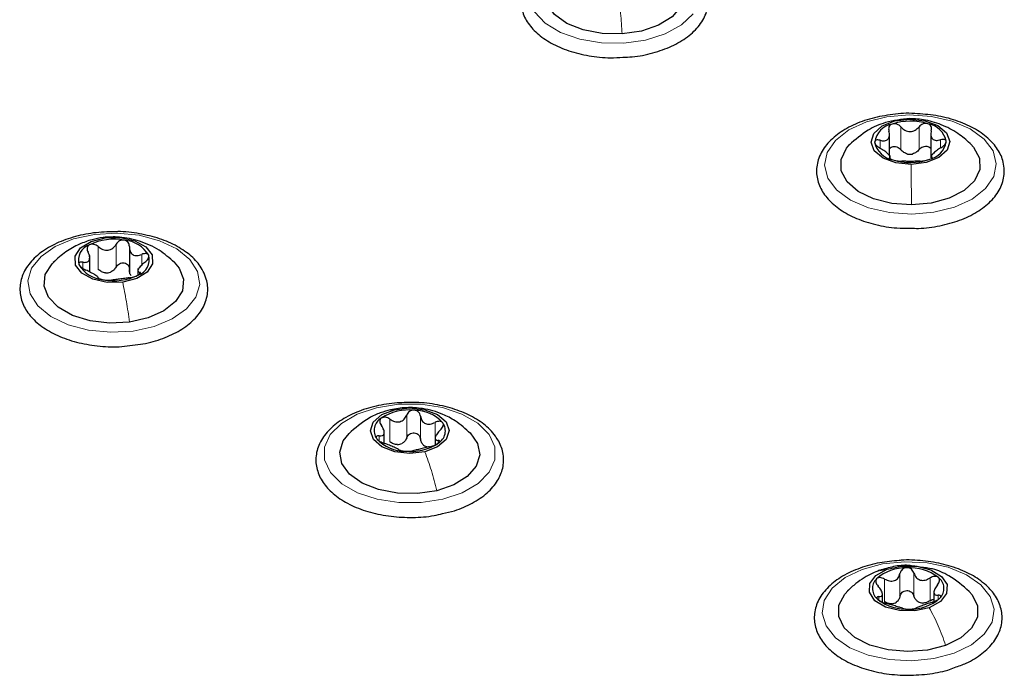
# Paper-space layout 'Blatt2' of a CAD drawing. Header units: millimetres. Extents: x 5 to 418, y 2 to 292.
# Tile 66 of 87: x 152.2 to 164.57, y 235.48 to 243.72. Entities that reach past the tile are written whole.
import ezdxf

# ---------------------------------------------------------------- set-up
doc = ezdxf.new("R2010")
doc.units = ezdxf.units.MM

psp = doc.layouts.new('Blatt2')

# ---------------------------------------------------------------- linework, layer by layer
at = {"color": 7, "linetype": 'Continuous', "lineweight": 18}
for p, q in [((163.385, 242.471), (163.386, 242.472)), ((163.273, 242.087), (163.273, 242.373)), ((163.502, 242.089), (163.502, 242.375)), ((163.011, 242.106), (163.011, 242.206)), ((163.773, 242.114), (163.773, 242.212)), ((153.246, 240.976), (153.27, 240.979)), ((153.186, 240.582), (153.186, 240.868)), ((153.409, 240.612), (153.409, 240.897)), ((153.732, 240.637), (153.732, 240.771)), ((152.99, 240.595), (152.99, 240.672)), ((153.704, 240.521), (153.704, 240.546)), ((156.86, 238.81), (156.91, 238.817)), ((157.062, 238.464), (157.062, 238.75)), ((157.236, 238.451), (157.236, 238.737)), ((156.851, 238.413), (156.851, 238.699)), ((157.418, 238.465), (157.418, 238.657)), ((156.715, 238.427), (156.715, 238.487)), ((157.456, 238.406), (157.456, 238.432)), ((163.007, 236.793), (163.1, 236.811)), ((163.262, 236.473), (163.262, 236.759)), ((163.437, 236.477), (163.437, 236.763)), ((163.069, 236.402), (163.069, 236.688)), ((163.64, 236.416), (163.64, 236.702)), ((162.997, 236.422), (162.997, 236.467)), ((163.743, 236.438), (163.743, 236.484))]:
    psp.add_line(p, q, dxfattribs=at)
at = {"color": 7, "linetype": 'Continuous', "lineweight": 25}
for p, q in [((163.13, 242.009), (163.13, 242.294)), ((163.649, 242.301), (163.649, 241.986)), ((163.137, 241.982), (163.137, 242.016)), ((163.657, 242.023), (163.657, 241.978)), ((153.576, 240.862), (153.576, 240.546)), ((153.078, 240.55), (153.078, 240.755)), ((153.684, 240.591), (153.684, 240.513)), ((156.78, 238.395), (156.78, 238.531)), ((157.42, 238.46), (157.42, 238.375)), ((163.041, 236.398), (163.041, 236.499)), ((163.689, 236.522), (163.689, 236.404))]:
    psp.add_line(p, q, dxfattribs=at)
at = {"color": 7, "linetype": 'Continuous', "lineweight": 25, "flags": 128}
for points in [[(159.769, 243.543), (159.519, 243.548), (159.281, 243.593), (159.075, 243.675), (158.918, 243.788), (158.822, 243.921), (158.795, 244.065), (158.839, 244.207), (158.919, 244.309)], [(160.439, 244.299), (160.526, 244.174), (160.554, 244.03), (160.509, 243.888), (160.397, 243.758), (160.227, 243.652), (160.012, 243.578), (159.769, 243.543)], [(163.401, 241.9), (163.211, 241.921), (163.049, 241.981), (162.939, 242.073), (162.898, 242.182), (162.933, 242.292), (163.038, 242.385), (163.197, 242.449), (163.386, 242.472)], [(163.386, 242.472), (163.576, 242.452), (163.738, 242.391), (163.848, 242.299), (163.888, 242.19), (163.854, 242.081), (163.749, 241.987), (163.59, 241.924), (163.401, 241.9)], [(163.406, 241.392), (163.158, 241.411), (162.929, 241.469), (162.737, 241.562), (162.598, 241.683), (162.524, 241.821), (162.521, 241.965), (162.588, 242.105), (162.633, 242.156)], [(164.153, 242.157), (164.188, 242.118), (164.263, 241.98), (164.266, 241.836), (164.199, 241.696), (164.067, 241.573), (163.88, 241.477), (163.654, 241.415), (163.406, 241.392)], [(153.492, 240.422), (153.299, 240.419), (153.118, 240.458), (152.977, 240.535), (152.898, 240.636), (152.893, 240.748), (152.961, 240.852), (153.094, 240.933), (153.27, 240.979)], [(153.27, 240.979), (153.463, 240.982), (153.644, 240.943), (153.784, 240.866), (153.863, 240.764), (153.869, 240.653), (153.8, 240.549), (153.668, 240.468), (153.492, 240.422)], [(153.578, 239.919), (153.328, 239.907), (153.083, 239.937), (152.862, 240.004), (152.682, 240.105), (152.56, 240.232), (152.504, 240.372), (152.519, 240.517), (152.604, 240.653), (152.65, 240.698)], [(154.138, 240.673), (154.202, 240.598), (154.258, 240.457), (154.243, 240.312), (154.158, 240.176), (154.01, 240.06), (153.811, 239.972), (153.578, 239.919)], [(157.291, 238.289), (157.101, 238.267), (156.912, 238.289), (156.751, 238.351), (156.643, 238.443), (156.605, 238.553), (156.642, 238.662), (156.749, 238.755), (156.91, 238.817)], [(156.91, 238.817), (157.099, 238.839), (157.289, 238.817), (157.449, 238.756), (157.557, 238.663), (157.595, 238.554), (157.558, 238.444), (157.451, 238.352), (157.291, 238.289)], [(157.439, 237.799), (157.196, 237.762), (156.946, 237.767), (156.708, 237.813), (156.502, 237.895), (156.344, 238.007), (156.248, 238.141), (156.221, 238.284), (156.265, 238.427), (156.337, 238.52)], [(157.858, 238.525), (157.952, 238.394), (157.98, 238.251), (157.936, 238.108), (157.824, 237.979), (157.654, 237.873), (157.439, 237.799)], [(163.63, 236.328), (163.45, 236.288), (163.257, 236.291), (163.08, 236.336), (162.947, 236.416), (162.877, 236.521), (162.882, 236.632), (162.96, 236.734), (163.1, 236.811)], [(163.1, 236.811), (163.281, 236.851), (163.474, 236.848), (163.65, 236.803), (163.783, 236.722), (163.853, 236.618), (163.848, 236.507), (163.77, 236.405), (163.63, 236.328)], [(163.836, 235.854), (163.607, 235.795), (163.359, 235.776), (163.112, 235.797), (162.884, 235.858), (162.696, 235.953), (162.562, 236.076), (162.493, 236.215), (162.495, 236.359), (162.567, 236.498), (162.611, 236.545)], [(164.132, 236.533), (164.168, 236.491), (164.237, 236.352), (164.235, 236.208), (164.163, 236.069), (164.026, 235.948), (163.836, 235.854)]]:
    psp.add_lwpolyline(points, dxfattribs=at)
at = {"color": 7, "linetype": 'Continuous', "lineweight": 18, "flags": 128}
for points in [[(159.791, 243.428), (159.509, 243.431), (159.238, 243.477), (158.997, 243.562), (158.803, 243.679), (158.667, 243.822)], [(160.662, 243.796), (160.516, 243.657), (160.312, 243.544), (160.065, 243.466), (159.791, 243.428)], [(163.409, 241.277), (163.129, 241.296), (162.867, 241.356), (162.641, 241.453), (162.466, 241.581), (162.354, 241.73), (162.314, 241.891), (162.346, 242.053), (162.45, 242.204), (162.618, 242.335), (162.84, 242.436), (163.098, 242.5), (163.377, 242.524), (163.657, 242.505), (163.919, 242.445), (164.146, 242.348), (164.321, 242.22), (164.432, 242.071), (164.473, 241.91), (164.441, 241.748), (164.337, 241.597), (164.168, 241.466), (163.947, 241.365), (163.688, 241.301), (163.409, 241.277)], [(153.623, 239.807), (153.342, 239.792), (153.064, 239.819), (152.807, 239.886), (152.59, 239.99), (152.427, 240.122), (152.328, 240.275), (152.301, 240.437), (152.348, 240.598), (152.466, 240.746), (152.645, 240.871), (152.875, 240.965), (153.139, 241.022), (153.42, 241.038), (153.698, 241.011), (153.954, 240.943), (154.171, 240.839), (154.335, 240.707), (154.433, 240.554), (154.46, 240.392), (154.413, 240.232), (154.296, 240.084), (154.116, 239.958), (153.887, 239.864), (153.623, 239.807)], [(157.516, 237.692), (157.244, 237.649), (156.962, 237.649), (156.689, 237.691), (156.445, 237.772), (156.245, 237.887), (156.103, 238.027), (156.03, 238.185), (156.029, 238.347), (156.101, 238.505), (156.242, 238.646), (156.441, 238.761), (156.684, 238.843), (156.957, 238.885), (157.239, 238.886), (157.511, 238.844), (157.756, 238.763), (157.955, 238.648), (158.097, 238.507), (158.171, 238.35), (158.171, 238.188), (158.099, 238.03), (157.959, 237.889), (157.76, 237.774), (157.516, 237.692)], [(163.943, 235.757), (163.687, 235.688), (163.409, 235.661), (163.128, 235.675), (162.864, 235.731), (162.633, 235.825), (162.453, 235.95), (162.334, 236.098), (162.286, 236.258), (162.311, 236.42), (162.409, 236.573), (162.571, 236.706), (162.787, 236.81), (163.043, 236.879), (163.321, 236.906), (163.602, 236.892), (163.867, 236.836), (164.097, 236.742), (164.278, 236.617), (164.396, 236.469), (164.444, 236.309), (164.419, 236.147), (164.322, 235.994), (164.159, 235.861), (163.943, 235.757)]]:
    psp.add_lwpolyline(points, dxfattribs=at)
at = {"color": 7, "linetype": 'Continuous', "lineweight": 25}
for centre, radius, start, end in [((163.394, 241.707), 0.739, 72.7644, 108.2184), ((163.213, 242.142), 0.272, 100.5848, 171.3915), ((163.565, 242.133), 0.285, 11.661, 80.294), ((163.574, 242.231), 0.272, 280.5848, 351.3915), ((163.222, 242.24), 0.285, 191.661, 260.294), ((163.393, 242.665), 0.739, 252.7644, 288.2184), ((163.386, 242.301), 0.271, 263.8646, 277.1181), ((153.381, 240.258), 0.703, 79.2077, 115.8986), ((153.141, 240.696), 0.206, 108.8232, 195.1756), ((153.484, 240.56), 0.39, 30.656, 85.7082), ((153.621, 240.705), 0.206, 288.8232, 15.1756), ((153.278, 240.841), 0.39, 210.656, 265.7082), ((153.38, 241.142), 0.703, 259.2077, 295.8986), ((153.274, 240.795), 0.257, 270.6978, 284.4084), ((157.09, 238.181), 0.634, 83.846, 123.2267), ((157.156, 238.321), 0.49, 42.6923, 89.7353), ((156.831, 238.556), 0.178, 119.6383, 215.1305), ((157.37, 238.551), 0.178, 299.6383, 35.1305), ((157.045, 238.785), 0.49, 222.6923, 269.7353), ((156.92, 238.608), 0.232, 276.183, 290.8897), ((157.11, 238.926), 0.634, 263.846, 303.2267), ((157.37, 238.521), 0.178, 237.4296, 254.998), ((163.329, 236.287), 0.542, 88.14, 132.0159), ((163.387, 236.242), 0.588, 52.4366, 93.8951), ((163.089, 236.568), 0.173, 135.2401, 232.858), ((163.641, 236.57), 0.173, 315.2401, 52.858), ((163.344, 236.897), 0.588, 232.4366, 273.8951), ((163.123, 236.569), 0.197, 281.8877, 298.2682), ((163.401, 236.851), 0.542, 268.14, 312.0159), ((163.579, 236.597), 0.215, 245.4264, 260.9053)]:
    psp.add_arc(centre, radius, start, end, dxfattribs=at)
for points, knots in [([(159.623, 244.687), (159.616, 244.688), (159.519, 244.691), (159.331, 244.663), (159.077, 244.6), (158.854, 244.499), (158.674, 244.367), (158.548, 244.209), (158.487, 244.033), (158.497, 243.855), (158.569, 243.692), (158.695, 243.546), (158.873, 243.423), (159.096, 243.326), (159.35, 243.264), (159.585, 243.237), (159.728, 243.247), (159.78, 243.25)], [0, 0, 0, 0, 0.00558, 0.079674, 0.153966, 0.228671, 0.303962, 0.379433, 0.453101, 0.523381, 0.592152, 0.66203, 0.734596, 0.808723, 0.882992, 0.957093, 1, 1, 1, 1]), ([(159.78, 243.25), (159.819, 243.251), (159.948, 243.254), (160.16, 243.3), (160.398, 243.383), (160.599, 243.502), (160.751, 243.649), (160.842, 243.819), (160.86, 243.959), (160.849, 244.034), (160.846, 244.052)], [0, 0, 0, 0, 0.062523, 0.21144, 0.360979, 0.511576, 0.663273, 0.813405, 0.957508, 1, 1, 1, 1]), ([(163.449, 242.541), (163.447, 242.541), (163.355, 242.55), (163.168, 242.533), (162.906, 242.487), (162.667, 242.4), (162.467, 242.282), (162.315, 242.134), (162.225, 241.965), (162.203, 241.785), (162.249, 241.614), (162.352, 241.461), (162.508, 241.327), (162.712, 241.217), (162.954, 241.14), (163.187, 241.099), (163.336, 241.099), (163.393, 241.1)], [0, 0, 0, 0, 0.001667, 0.075748, 0.149959, 0.224483, 0.299535, 0.375133, 0.449934, 0.521719, 0.590825, 0.659852, 0.731286, 0.804958, 0.8793, 0.9535, 1, 1, 1, 1]), ([(163.385, 242.478), (163.282, 242.468), (163.103, 242.449), (162.834, 242.33), (162.7, 242.214), (162.626, 242.149)], [0, 0, 0, 0, 0.371322, 0.649669, 1, 1, 1, 1]), ([(164.161, 242.149), (164.113, 242.193), (164.009, 242.289), (163.812, 242.395), (163.588, 242.467), (163.45, 242.475), (163.385, 242.478)], [0, 0, 0, 0, 0.225676, 0.489562, 0.757642, 1, 1, 1, 1]), ([(164.573, 241.831), (164.57, 241.864), (164.562, 241.954), (164.497, 242.094), (164.371, 242.239), (164.193, 242.363), (163.97, 242.459), (163.717, 242.523), (163.537, 242.535), (163.449, 242.541)], [0, 0, 0, 0, 0.086041, 0.231398, 0.379268, 0.532821, 0.689649, 0.846764, 1, 1, 1, 1]), ([(163.011, 242.206), (163.031, 242.202), (163.059, 242.195), (163.092, 242.204), (163.111, 242.217), (163.124, 242.237), (163.133, 242.272), (163.127, 242.301), (163.123, 242.321)], [0, 0, 0, 0, 0.249201, 0.3743378, 0.4989316, 0.6240084, 0.74976, 1, 1, 1, 1]), ([(163.163, 242.409), (163.154, 242.405), (163.137, 242.397), (163.122, 242.375), (163.117, 242.349), (163.121, 242.33), (163.123, 242.321)], [0, 0, 0, 0, 0.249857, 0.499466, 0.749011, 1, 1, 1, 1]), ([(163.273, 242.373), (163.266, 242.38), (163.252, 242.395), (163.223, 242.409), (163.192, 242.416), (163.172, 242.411), (163.163, 242.409)], [0, 0, 0, 0, 0.249807, 0.500055, 0.750309, 1, 1, 1, 1]), ([(163.273, 242.373), (163.289, 242.357), (163.313, 242.334), (163.355, 242.317), (163.388, 242.312), (163.422, 242.318), (163.464, 242.335), (163.487, 242.359), (163.502, 242.375)], [0, 0, 0, 0, 0.249168, 0.374303, 0.498903, 0.623987, 0.749746, 1, 1, 1, 1]), ([(163.613, 242.413), (163.603, 242.415), (163.583, 242.419), (163.552, 242.412), (163.523, 242.397), (163.509, 242.382), (163.502, 242.375)], [0, 0, 0, 0, 0.250033, 0.499632, 0.749228, 1, 1, 1, 1]), ([(163.655, 242.326), (163.657, 242.335), (163.661, 242.353), (163.654, 242.379), (163.639, 242.401), (163.621, 242.409), (163.613, 242.413)], [0, 0, 0, 0, 0.249815, 0.499908, 0.75012, 1, 1, 1, 1]), ([(163.655, 242.326), (163.652, 242.306), (163.647, 242.276), (163.657, 242.242), (163.67, 242.222), (163.691, 242.209), (163.724, 242.201), (163.753, 242.208), (163.773, 242.212)], [0, 0, 0, 0, 0.2491995, 0.3743362, 0.4989302, 0.6240074, 0.7497593, 1, 1, 1, 1]), ([(163.011, 242.206), (163.002, 242.208), (162.985, 242.212), (162.962, 242.209), (162.946, 242.199), (162.944, 242.188), (162.943, 242.182)], [0, 0, 0, 0, 0.249852, 0.499902, 0.750115, 1, 1, 1, 1]), ([(163.843, 242.19), (163.842, 242.196), (163.84, 242.207), (163.823, 242.216), (163.8, 242.219), (163.782, 242.214), (163.773, 242.212)], [0, 0, 0, 0, 0.2499907, 0.4996106, 0.7491271, 1, 1, 1, 1]), ([(163.775, 242.111), (163.784, 242.117), (163.802, 242.128), (163.825, 242.149), (163.841, 242.171), (163.842, 242.184), (163.843, 242.19)], [0, 0, 0, 0, 0.249852, 0.499902, 0.750115, 1, 1, 1, 1]), ([(162.943, 242.182), (162.945, 242.176), (162.947, 242.163), (162.964, 242.141), (162.987, 242.121), (163.005, 242.11), (163.014, 242.104)], [0, 0, 0, 0, 0.249991, 0.499611, 0.749127, 1, 1, 1, 1]), ([(163.131, 241.991), (163.135, 241.994), (163.14, 242), (163.13, 242.015), (163.116, 242.03), (163.096, 242.049), (163.063, 242.075), (163.033, 242.093), (163.014, 242.104)], [0, 0, 0, 0, 0.249199, 0.374336, 0.49893, 0.624007, 0.749759, 1, 1, 1, 1]), ([(163.13, 242.097), (163.133, 242.101), (163.14, 242.113), (163.162, 242.125), (163.191, 242.13), (163.223, 242.124), (163.252, 242.109), (163.266, 242.095), (163.273, 242.087)], [0, 0, 0, 0, 0.102839, 0.281701, 0.460701, 0.640645, 0.819959, 1, 1, 1, 1]), ([(163.357, 242.032), (163.341, 242.038), (163.308, 242.05), (163.285, 242.075), (163.273, 242.087)], [0, 0, 0, 0, 0.498459, 1, 1, 1, 1]), ([(163.502, 242.089), (163.491, 242.076), (163.468, 242.051), (163.436, 242.039), (163.42, 242.032)], [0, 0, 0, 0, 0.50155, 1, 1, 1, 1]), ([(163.502, 242.089), (163.509, 242.097), (163.523, 242.112), (163.552, 242.126), (163.583, 242.133), (163.613, 242.129), (163.637, 242.116), (163.646, 242.103), (163.649, 242.097)], [0, 0, 0, 0, 0.172916, 0.344522, 0.516951, 0.689248, 0.861682, 1, 1, 1, 1]), ([(163.775, 242.111), (163.756, 242.099), (163.727, 242.081), (163.695, 242.054), (163.676, 242.035), (163.662, 242.02), (163.654, 242.004), (163.66, 241.999), (163.664, 241.995)], [0, 0, 0, 0, 0.249201, 0.374338, 0.498932, 0.624008, 0.74976, 1, 1, 1, 1]), ([(163.131, 241.991), (163.13, 241.989), (163.126, 241.986), (163.133, 241.978), (163.148, 241.969), (163.166, 241.962), (163.174, 241.959)], [0, 0, 0, 0, 0.249815, 0.499908, 0.75012, 1, 1, 1, 1]), ([(163.174, 241.959), (163.184, 241.957), (163.203, 241.951), (163.235, 241.945), (163.263, 241.942), (163.277, 241.942), (163.284, 241.942)], [0, 0, 0, 0, 0.250033, 0.499632, 0.749228, 1, 1, 1, 1]), ([(163.514, 241.944), (163.498, 241.943), (163.474, 241.942), (163.432, 241.94), (163.398, 241.94), (163.365, 241.94), (163.323, 241.941), (163.3, 241.941), (163.284, 241.942)], [0, 0, 0, 0, 0.249168, 0.374303, 0.498903, 0.623987, 0.749746, 1, 1, 1, 1]), ([(163.514, 241.944), (163.521, 241.944), (163.535, 241.944), (163.564, 241.948), (163.595, 241.954), (163.615, 241.96), (163.624, 241.963)], [0, 0, 0, 0, 0.249807, 0.500055, 0.750309, 1, 1, 1, 1]), ([(163.624, 241.963), (163.633, 241.966), (163.65, 241.973), (163.664, 241.983), (163.67, 241.991), (163.666, 241.994), (163.664, 241.995)], [0, 0, 0, 0, 0.249857, 0.499466, 0.749011, 1, 1, 1, 1]), ([(163.393, 241.1), (163.427, 241.099), (163.552, 241.094), (163.766, 241.126), (164.017, 241.194), (164.235, 241.299), (164.411, 241.434), (164.529, 241.594), (164.572, 241.733), (164.573, 241.812), (164.573, 241.831)], [0, 0, 0, 0, 0.055446, 0.204497, 0.353982, 0.504348, 0.6559, 0.807526, 0.95499, 1, 1, 1, 1]), ([(153.425, 241.055), (153.336, 241.054), (153.156, 241.051), (152.895, 241), (152.656, 240.915), (152.455, 240.797), (152.304, 240.65), (152.212, 240.48), (152.191, 240.301), (152.236, 240.13), (152.339, 239.976), (152.494, 239.842), (152.698, 239.733), (152.94, 239.653), (153.205, 239.612), (153.438, 239.603), (153.572, 239.622), (153.617, 239.629)], [0, 0, 0, 0, 0.067918, 0.137794, 0.207963, 0.278628, 0.349809, 0.420255, 0.487872, 0.552952, 0.617938, 0.68518, 0.75454, 0.824541, 0.894408, 0.964162, 1, 1, 1, 1]), ([(153.245, 240.984), (153.199, 240.976), (153.1, 240.958), (152.939, 240.898), (152.77, 240.805), (152.671, 240.716), (152.62, 240.67)], [0, 0, 0, 0, 0.203688, 0.441796, 0.710131, 1, 1, 1, 1]), ([(154.143, 240.668), (154.081, 240.723), (153.952, 240.837), (153.711, 240.943), (153.46, 240.997), (153.313, 240.988), (153.245, 240.984)], [0, 0, 0, 0, 0.251426, 0.521522, 0.779255, 1, 1, 1, 1]), ([(154.526, 240.509), (154.512, 240.541), (154.472, 240.626), (154.36, 240.752), (154.182, 240.876), (153.959, 240.974), (153.705, 241.033), (153.52, 241.06), (153.427, 241.056), (153.425, 241.055)], [0, 0, 0, 0, 0.098948, 0.272059, 0.449878, 0.631564, 0.813598, 0.995222, 1, 1, 1, 1]), ([(153.074, 240.891), (153.067, 240.886), (153.053, 240.875), (153.045, 240.852), (153.046, 240.825), (153.053, 240.808), (153.057, 240.799)], [0, 0, 0, 0, 0.249857, 0.499466, 0.749011, 1, 1, 1, 1]), ([(153.186, 240.868), (153.177, 240.874), (153.161, 240.887), (153.131, 240.898), (153.1, 240.9), (153.083, 240.894), (153.074, 240.891)], [0, 0, 0, 0, 0.249807, 0.500055, 0.750309, 1, 1, 1, 1]), ([(153.186, 240.868), (153.204, 240.854), (153.231, 240.834), (153.275, 240.822), (153.308, 240.822), (153.34, 240.831), (153.378, 240.853), (153.397, 240.88), (153.409, 240.897)], [0, 0, 0, 0, 0.249168, 0.374303, 0.498903, 0.623987, 0.749746, 1, 1, 1, 1]), ([(153.513, 240.949), (153.502, 240.949), (153.482, 240.951), (153.451, 240.94), (153.425, 240.922), (153.414, 240.906), (153.409, 240.897)], [0, 0, 0, 0, 0.250033, 0.499632, 0.749228, 1, 1, 1, 1]), ([(153.576, 240.868), (153.576, 240.877), (153.576, 240.896), (153.563, 240.92), (153.542, 240.94), (153.523, 240.946), (153.513, 240.949)], [0, 0, 0, 0, 0.249815, 0.499908, 0.75012, 1, 1, 1, 1]), ([(153.576, 240.868), (153.577, 240.848), (153.578, 240.818), (153.597, 240.786), (153.617, 240.767), (153.643, 240.757), (153.681, 240.754), (153.712, 240.764), (153.732, 240.771)], [0, 0, 0, 0, 0.249199, 0.374336, 0.49893, 0.624007, 0.749759, 1, 1, 1, 1]), ([(152.99, 240.672), (153.007, 240.671), (153.033, 240.668), (153.058, 240.68), (153.072, 240.695), (153.078, 240.717), (153.078, 240.751), (153.066, 240.78), (153.057, 240.799)], [0, 0, 0, 0, 0.249201, 0.374338, 0.498932, 0.624008, 0.74976, 1, 1, 1, 1]), ([(153.819, 240.759), (153.816, 240.764), (153.809, 240.775), (153.787, 240.781), (153.761, 240.781), (153.742, 240.774), (153.732, 240.771)], [0, 0, 0, 0, 0.249991, 0.499611, 0.749127, 1, 1, 1, 1]), ([(153.772, 240.672), (153.78, 240.679), (153.796, 240.692), (153.813, 240.715), (153.823, 240.739), (153.821, 240.752), (153.819, 240.759)], [0, 0, 0, 0, 0.249852, 0.499902, 0.750115, 1, 1, 1, 1]), ([(152.99, 240.672), (152.982, 240.673), (152.966, 240.675), (152.948, 240.67), (152.938, 240.659), (152.941, 240.648), (152.942, 240.642)], [0, 0, 0, 0, 0.249852, 0.499902, 0.750115, 1, 1, 1, 1]), ([(152.942, 240.642), (152.946, 240.636), (152.952, 240.624), (152.974, 240.604), (153.001, 240.587), (153.02, 240.578), (153.029, 240.574)], [0, 0, 0, 0, 0.249991, 0.499611, 0.749127, 1, 1, 1, 1]), ([(153.277, 240.538), (153.26, 240.541), (153.226, 240.549), (153.199, 240.571), (153.186, 240.582)], [0, 0, 0, 0, 0.498459, 1, 1, 1, 1]), ([(153.409, 240.612), (153.4, 240.598), (153.382, 240.57), (153.353, 240.554), (153.338, 240.546)], [0, 0, 0, 0, 0.50155, 1, 1, 1, 1]), ([(153.409, 240.612), (153.414, 240.62), (153.425, 240.636), (153.451, 240.655), (153.481, 240.665), (153.513, 240.665), (153.542, 240.654), (153.563, 240.635), (153.576, 240.61), (153.576, 240.591), (153.576, 240.582)], [0, 0, 0, 0, 0.125193, 0.249438, 0.374279, 0.499024, 0.623869, 0.749369, 0.87443, 1, 1, 1, 1]), ([(153.599, 240.499), (153.592, 240.511), (153.576, 240.536), (153.576, 240.566), (153.576, 240.582)], [0, 0, 0, 0, 0.498457, 1, 1, 1, 1]), ([(153.772, 240.672), (153.754, 240.658), (153.728, 240.636), (153.703, 240.606), (153.689, 240.586), (153.683, 240.569), (153.684, 240.553), (153.696, 240.549), (153.704, 240.546)], [0, 0, 0, 0, 0.249201, 0.374338, 0.498932, 0.624008, 0.74976, 1, 1, 1, 1]), ([(153.185, 240.477), (153.185, 240.481), (153.183, 240.486), (153.165, 240.5), (153.145, 240.513), (153.119, 240.528), (153.08, 240.55), (153.05, 240.564), (153.029, 240.574)], [0, 0, 0, 0, 0.249199, 0.374336, 0.49893, 0.624007, 0.749759, 1, 1, 1, 1]), ([(153.185, 240.477), (153.186, 240.475), (153.186, 240.472), (153.199, 240.465), (153.219, 240.458), (153.239, 240.454), (153.249, 240.452)], [0, 0, 0, 0, 0.249815, 0.499908, 0.75012, 1, 1, 1, 1]), ([(153.576, 240.477), (153.558, 240.474), (153.531, 240.471), (153.487, 240.463), (153.453, 240.459), (153.421, 240.455), (153.383, 240.451), (153.365, 240.449), (153.353, 240.447)], [0, 0, 0, 0, 0.249168, 0.374303, 0.498903, 0.623987, 0.749746, 1, 1, 1, 1]), ([(153.576, 240.477), (153.584, 240.478), (153.601, 240.481), (153.631, 240.488), (153.662, 240.498), (153.679, 240.506), (153.687, 240.51)], [0, 0, 0, 0, 0.249807, 0.500055, 0.750309, 1, 1, 1, 1]), ([(153.617, 239.629), (153.661, 239.633), (153.795, 239.647), (154.002, 239.709), (154.221, 239.812), (154.397, 239.947), (154.517, 240.107), (154.57, 240.285), (154.558, 240.422), (154.532, 240.493), (154.526, 240.509)], [0, 0, 0, 0, 0.07214, 0.220818, 0.37037, 0.5211, 0.671926, 0.818647, 0.958647, 1, 1, 1, 1]), ([(153.687, 240.51), (153.694, 240.514), (153.708, 240.523), (153.717, 240.534), (153.716, 240.542), (153.708, 240.545), (153.704, 240.546)], [0, 0, 0, 0, 0.249857, 0.499466, 0.749011, 1, 1, 1, 1]), ([(153.249, 240.452), (153.259, 240.45), (153.28, 240.447), (153.31, 240.445), (153.336, 240.446), (153.347, 240.447), (153.353, 240.447)], [0, 0, 0, 0, 0.250033, 0.499632, 0.749228, 1, 1, 1, 1]), ([(157.179, 238.906), (157.099, 238.907), (156.928, 238.909), (156.672, 238.867), (156.427, 238.791), (156.217, 238.68), (156.053, 238.539), (155.947, 238.373), (155.909, 238.194), (155.94, 238.02), (156.03, 237.862), (156.173, 237.724), (156.367, 237.608), (156.601, 237.522), (156.863, 237.47), (157.137, 237.458), (157.36, 237.472), (157.478, 237.503), (157.514, 237.512)], [0, 0, 0, 0, 0.057677, 0.123796, 0.190144, 0.256923, 0.324222, 0.391248, 0.45599, 0.517933, 0.579253, 0.642336, 0.707659, 0.773922, 0.840104, 0.906153, 0.972213, 1, 1, 1, 1]), ([(158.178, 238.484), (158.156, 238.512), (158.092, 238.591), (157.946, 238.702), (157.733, 238.807), (157.484, 238.875), (157.293, 238.908), (157.191, 238.906), (157.179, 238.906)], [0, 0, 0, 0, 0.116196, 0.327348, 0.541899, 0.757588, 0.9728, 1, 1, 1, 1]), ([(156.859, 238.817), (156.816, 238.805), (156.726, 238.78), (156.536, 238.692), (156.415, 238.587), (156.333, 238.516)], [0, 0, 0, 0, 0.226332, 0.473835, 1, 1, 1, 1]), ([(156.851, 238.699), (156.87, 238.687), (156.899, 238.669), (156.943, 238.662), (156.976, 238.665), (157.005, 238.677), (157.039, 238.703), (157.053, 238.731), (157.062, 238.75)], [0, 0, 0, 0, 0.2491679, 0.3743031, 0.4989033, 0.6239875, 0.7497462, 1, 1, 1, 1]), ([(157.864, 238.519), (157.802, 238.575), (157.696, 238.67), (157.49, 238.778), (157.285, 238.835), (157.053, 238.851), (156.924, 238.828), (156.859, 238.817)], [0, 0, 0, 0, 0.226418, 0.384306, 0.624808, 0.810762, 1, 1, 1, 1]), ([(157.158, 238.811), (157.147, 238.811), (157.126, 238.81), (157.097, 238.796), (157.075, 238.776), (157.066, 238.759), (157.062, 238.75)], [0, 0, 0, 0, 0.250033, 0.499632, 0.749228, 1, 1, 1, 1]), ([(157.236, 238.737), (157.234, 238.746), (157.23, 238.764), (157.213, 238.788), (157.189, 238.805), (157.168, 238.809), (157.158, 238.811)], [0, 0, 0, 0, 0.249815, 0.499908, 0.75012, 1, 1, 1, 1]), ([(157.236, 238.737), (157.24, 238.717), (157.246, 238.688), (157.272, 238.658), (157.296, 238.641), (157.325, 238.634), (157.367, 238.634), (157.397, 238.648), (157.418, 238.657)], [0, 0, 0, 0, 0.249199, 0.374336, 0.49893, 0.624007, 0.749759, 1, 1, 1, 1]), ([(156.715, 238.487), (156.73, 238.487), (156.753, 238.487), (156.772, 238.5), (156.78, 238.517), (156.78, 238.539), (156.773, 238.573), (156.756, 238.6), (156.744, 238.618)], [0, 0, 0, 0, 0.249201, 0.374338, 0.498932, 0.624008, 0.74976, 1, 1, 1, 1]), ([(156.743, 238.711), (156.737, 238.705), (156.726, 238.694), (156.723, 238.67), (156.728, 238.644), (156.739, 238.627), (156.744, 238.618)], [0, 0, 0, 0, 0.249857, 0.499466, 0.749011, 1, 1, 1, 1]), ([(156.851, 238.699), (156.842, 238.704), (156.824, 238.716), (156.794, 238.723), (156.764, 238.723), (156.75, 238.715), (156.743, 238.711)], [0, 0, 0, 0, 0.249807, 0.500055, 0.750309, 1, 1, 1, 1]), ([(157.516, 238.653), (157.51, 238.658), (157.5, 238.668), (157.475, 238.673), (157.446, 238.669), (157.427, 238.661), (157.418, 238.657)], [0, 0, 0, 0, 0.249991, 0.499611, 0.749127, 1, 1, 1, 1]), ([(157.485, 238.563), (157.492, 238.571), (157.507, 238.585), (157.52, 238.61), (157.525, 238.634), (157.519, 238.647), (157.516, 238.653)], [0, 0, 0, 0, 0.249852, 0.499902, 0.750115, 1, 1, 1, 1]), ([(156.715, 238.487), (156.708, 238.488), (156.694, 238.488), (156.68, 238.481), (156.676, 238.47), (156.682, 238.459), (156.685, 238.453)], [0, 0, 0, 0, 0.249852, 0.499902, 0.750115, 1, 1, 1, 1]), ([(157.062, 238.464), (157.066, 238.473), (157.074, 238.49), (157.097, 238.511), (157.126, 238.524), (157.158, 238.527), (157.189, 238.519), (157.213, 238.502), (157.23, 238.479), (157.234, 238.46), (157.236, 238.451)], [0, 0, 0, 0, 0.125193, 0.249438, 0.374279, 0.499024, 0.623869, 0.749369, 0.87443, 1, 1, 1, 1]), ([(157.485, 238.563), (157.47, 238.547), (157.447, 238.523), (157.429, 238.491), (157.42, 238.469), (157.42, 238.452), (157.428, 238.436), (157.445, 238.434), (157.456, 238.432)], [0, 0, 0, 0, 0.249201, 0.374338, 0.498932, 0.624008, 0.74976, 1, 1, 1, 1]), ([(157.514, 237.512), (157.564, 237.523), (157.7, 237.552), (157.893, 237.639), (158.081, 237.766), (158.209, 237.917), (158.28, 238.084), (158.285, 238.256), (158.24, 238.392), (158.192, 238.463), (158.178, 238.484)], [0, 0, 0, 0, 0.085561, 0.233747, 0.383071, 0.533028, 0.665282, 0.805908, 0.942729, 1, 1, 1, 1]), ([(156.685, 238.453), (156.69, 238.447), (156.7, 238.436), (156.726, 238.419), (156.754, 238.404), (156.773, 238.397), (156.782, 238.394)], [0, 0, 0, 0, 0.249991, 0.499611, 0.749127, 1, 1, 1, 1]), ([(156.965, 238.314), (156.96, 238.317), (156.954, 238.322), (156.929, 238.334), (156.904, 238.345), (156.875, 238.357), (156.834, 238.375), (156.803, 238.387), (156.782, 238.394)], [0, 0, 0, 0, 0.249199, 0.374336, 0.49893, 0.624007, 0.749759, 1, 1, 1, 1]), ([(156.945, 238.378), (156.929, 238.38), (156.895, 238.385), (156.865, 238.404), (156.851, 238.413)], [0, 0, 0, 0, 0.498459, 1, 1, 1, 1]), ([(157.062, 238.464), (157.056, 238.449), (157.043, 238.42), (157.016, 238.401), (157.003, 238.392)], [0, 0, 0, 0, 0.50155, 1, 1, 1, 1]), ([(157.274, 238.371), (157.264, 238.383), (157.244, 238.405), (157.239, 238.436), (157.236, 238.451)], [0, 0, 0, 0, 0.498457, 1, 1, 1, 1]), ([(157.35, 238.352), (157.359, 238.354), (157.377, 238.358), (157.407, 238.368), (157.436, 238.381), (157.451, 238.391), (157.458, 238.396)], [0, 0, 0, 0, 0.249807, 0.500055, 0.750309, 1, 1, 1, 1]), ([(157.458, 238.396), (157.463, 238.4), (157.474, 238.41), (157.478, 238.422), (157.472, 238.43), (157.461, 238.431), (157.456, 238.432)], [0, 0, 0, 0, 0.249857, 0.499466, 0.749011, 1, 1, 1, 1]), ([(156.965, 238.314), (156.966, 238.312), (156.97, 238.309), (156.987, 238.304), (157.012, 238.299), (157.032, 238.297), (157.043, 238.296)], [0, 0, 0, 0, 0.2498147, 0.4999078, 0.7501201, 1, 1, 1, 1]), ([(157.043, 238.296), (157.053, 238.295), (157.074, 238.294), (157.103, 238.295), (157.126, 238.297), (157.134, 238.3), (157.138, 238.301)], [0, 0, 0, 0, 0.250033, 0.499632, 0.749228, 1, 1, 1, 1]), ([(157.35, 238.352), (157.33, 238.347), (157.301, 238.341), (157.257, 238.329), (157.225, 238.321), (157.195, 238.314), (157.161, 238.307), (157.147, 238.303), (157.138, 238.301)], [0, 0, 0, 0, 0.2491679, 0.3743031, 0.4989033, 0.6239875, 0.7497462, 1, 1, 1, 1]), ([(163.253, 236.921), (163.171, 236.913), (162.998, 236.898), (162.754, 236.83), (162.533, 236.728), (162.356, 236.594), (162.233, 236.435), (162.177, 236.258), (162.19, 236.081), (162.266, 235.918), (162.396, 235.774), (162.577, 235.652), (162.802, 235.557), (163.058, 235.496), (163.331, 235.472), (163.603, 235.488), (163.815, 235.524), (163.921, 235.565), (163.949, 235.577)], [0, 0, 0, 0, 0.06011, 0.126407, 0.193085, 0.260288, 0.327584, 0.393137, 0.455678, 0.517004, 0.579484, 0.644352, 0.710524, 0.776776, 0.842879, 0.908948, 0.975142, 1, 1, 1, 1]), ([(164.345, 236.609), (164.316, 236.634), (164.232, 236.704), (164.058, 236.798), (163.817, 236.879), (163.552, 236.92), (163.358, 236.933), (163.261, 236.922), (163.253, 236.921)], [0, 0, 0, 0, 0.115775, 0.331485, 0.548171, 0.764462, 0.980386, 1, 1, 1, 1]), ([(163.006, 236.798), (162.975, 236.785), (162.91, 236.759), (162.808, 236.703), (162.701, 236.63), (162.637, 236.569), (162.603, 236.538)], [0, 0, 0, 0, 0.216338, 0.452771, 0.712891, 1, 1, 1, 1]), ([(163.447, 236.848), (163.421, 236.852), (163.334, 236.868), (163.179, 236.848), (163.062, 236.814), (163.004, 236.797)], [0, 0, 0, 0, 0.172616, 0.584438, 1, 1, 1, 1]), ([(163.069, 236.688), (163.089, 236.678), (163.119, 236.664), (163.162, 236.661), (163.192, 236.666), (163.219, 236.681), (163.247, 236.71), (163.256, 236.739), (163.262, 236.759)], [0, 0, 0, 0, 0.249168, 0.374303, 0.498903, 0.623987, 0.749746, 1, 1, 1, 1]), ([(163.347, 236.829), (163.336, 236.828), (163.315, 236.825), (163.289, 236.809), (163.27, 236.786), (163.265, 236.768), (163.262, 236.759)], [0, 0, 0, 0, 0.250033, 0.4996315, 0.7492277, 1, 1, 1, 1]), ([(163.437, 236.763), (163.434, 236.772), (163.427, 236.79), (163.406, 236.811), (163.379, 236.827), (163.357, 236.828), (163.347, 236.829)], [0, 0, 0, 0, 0.249815, 0.499908, 0.75012, 1, 1, 1, 1]), ([(163.437, 236.763), (163.445, 236.744), (163.456, 236.715), (163.487, 236.688), (163.515, 236.674), (163.546, 236.67), (163.59, 236.675), (163.62, 236.691), (163.64, 236.702)], [0, 0, 0, 0, 0.249199, 0.374336, 0.49893, 0.624007, 0.749759, 1, 1, 1, 1]), ([(164.133, 236.531), (164.051, 236.602), (163.913, 236.721), (163.694, 236.819), (163.569, 236.832), (163.517, 236.837)], [0, 0, 0, 0, 0.464499, 0.776551, 1, 1, 1, 1]), ([(162.967, 236.69), (162.963, 236.684), (162.955, 236.672), (162.957, 236.647), (162.967, 236.622), (162.981, 236.606), (162.987, 236.599)], [0, 0, 0, 0, 0.249857, 0.499466, 0.749011, 1, 1, 1, 1]), ([(163.069, 236.688), (163.059, 236.693), (163.04, 236.702), (163.011, 236.707), (162.984, 236.704), (162.972, 236.695), (162.967, 236.69)], [0, 0, 0, 0, 0.249807, 0.500055, 0.750309, 1, 1, 1, 1]), ([(163.745, 236.708), (163.739, 236.713), (163.726, 236.721), (163.697, 236.723), (163.668, 236.717), (163.649, 236.707), (163.64, 236.702)], [0, 0, 0, 0, 0.2499907, 0.4996106, 0.7491271, 1, 1, 1, 1]), ([(163.734, 236.616), (163.74, 236.624), (163.752, 236.64), (163.76, 236.666), (163.76, 236.691), (163.75, 236.702), (163.745, 236.708)], [0, 0, 0, 0, 0.249852, 0.499902, 0.750115, 1, 1, 1, 1]), ([(162.997, 236.467), (163.009, 236.468), (163.028, 236.469), (163.04, 236.485), (163.043, 236.501), (163.037, 236.523), (163.022, 236.557), (163.001, 236.582), (162.987, 236.599)], [0, 0, 0, 0, 0.249201, 0.374338, 0.498932, 0.624008, 0.74976, 1, 1, 1, 1]), ([(163.262, 236.473), (163.265, 236.482), (163.27, 236.5), (163.289, 236.523), (163.315, 236.539), (163.346, 236.545), (163.378, 236.54), (163.406, 236.526), (163.427, 236.504), (163.434, 236.486), (163.437, 236.477)], [0, 0, 0, 0, 0.1251933, 0.2494385, 0.3742794, 0.4990244, 0.6238686, 0.7493688, 0.8744304, 1, 1, 1, 1]), ([(163.734, 236.616), (163.721, 236.599), (163.702, 236.573), (163.69, 236.539), (163.688, 236.517), (163.693, 236.5), (163.708, 236.485), (163.729, 236.485), (163.743, 236.484)], [0, 0, 0, 0, 0.249201, 0.3743378, 0.4989316, 0.6240084, 0.74976, 1, 1, 1, 1]), ([(163.949, 235.577), (164, 235.594), (164.13, 235.638), (164.3, 235.747), (164.45, 235.895), (164.537, 236.066), (164.554, 236.245), (164.505, 236.415), (164.424, 236.534), (164.361, 236.594), (164.345, 236.609)], [0, 0, 0, 0, 0.092265, 0.240694, 0.390157, 0.537811, 0.679336, 0.815834, 0.952446, 1, 1, 1, 1]), ([(162.997, 236.467), (162.991, 236.466), (162.979, 236.465), (162.97, 236.458), (162.971, 236.446), (162.98, 236.435), (162.985, 236.43)], [0, 0, 0, 0, 0.249852, 0.499902, 0.750115, 1, 1, 1, 1]), ([(162.985, 236.43), (162.992, 236.425), (163.005, 236.415), (163.033, 236.4), (163.063, 236.389), (163.081, 236.384), (163.09, 236.381)], [0, 0, 0, 0, 0.2499907, 0.4996106, 0.7491271, 1, 1, 1, 1]), ([(163.164, 236.376), (163.147, 236.377), (163.115, 236.378), (163.084, 236.394), (163.069, 236.402)], [0, 0, 0, 0, 0.498459, 1, 1, 1, 1]), ([(163.293, 236.32), (163.286, 236.323), (163.274, 236.327), (163.243, 236.336), (163.215, 236.344), (163.184, 236.354), (163.14, 236.367), (163.11, 236.376), (163.09, 236.381)], [0, 0, 0, 0, 0.249199, 0.374336, 0.49893, 0.624007, 0.749759, 1, 1, 1, 1]), ([(163.262, 236.473), (163.258, 236.458), (163.25, 236.428), (163.228, 236.406), (163.216, 236.396)], [0, 0, 0, 0, 0.50155, 1, 1, 1, 1]), ([(163.489, 236.402), (163.477, 236.412), (163.453, 236.433), (163.442, 236.462), (163.437, 236.477)], [0, 0, 0, 0, 0.498457, 1, 1, 1, 1]), ([(163.662, 236.395), (163.642, 236.388), (163.611, 236.379), (163.569, 236.363), (163.538, 236.352), (163.512, 236.342), (163.483, 236.332), (163.474, 236.327), (163.468, 236.324)], [0, 0, 0, 0, 0.249168, 0.374303, 0.498903, 0.623987, 0.749746, 1, 1, 1, 1]), ([(163.64, 236.416), (163.625, 236.407), (163.595, 236.39), (163.561, 236.387), (163.545, 236.385)], [0, 0, 0, 0, 0.501552, 1, 1, 1, 1]), ([(163.64, 236.416), (163.649, 236.421), (163.665, 236.43), (163.682, 236.433), (163.689, 236.434)], [0, 0, 0, 0, 0.583375, 1, 1, 1, 1]), ([(163.662, 236.395), (163.671, 236.398), (163.69, 236.403), (163.719, 236.417), (163.746, 236.432), (163.758, 236.443), (163.764, 236.449)], [0, 0, 0, 0, 0.249807, 0.500055, 0.750309, 1, 1, 1, 1]), ([(163.764, 236.449), (163.768, 236.454), (163.776, 236.465), (163.773, 236.476), (163.763, 236.484), (163.75, 236.484), (163.743, 236.484)], [0, 0, 0, 0, 0.249857, 0.499466, 0.749011, 1, 1, 1, 1]), ([(163.293, 236.32), (163.297, 236.318), (163.303, 236.316), (163.324, 236.312), (163.352, 236.31), (163.373, 236.31), (163.384, 236.31)], [0, 0, 0, 0, 0.249815, 0.499908, 0.75012, 1, 1, 1, 1]), ([(163.384, 236.31), (163.394, 236.31), (163.415, 236.311), (163.441, 236.315), (163.46, 236.32), (163.466, 236.322), (163.468, 236.324)], [0, 0, 0, 0, 0.250033, 0.499632, 0.749228, 1, 1, 1, 1])]:
    psp.add_open_spline(points, degree=3, knots=knots, dxfattribs=at)
at = {"color": 7, "linetype": 'Continuous', "lineweight": 18}
for points in [[(159.769, 243.543), (159.763, 243.63), (159.752, 243.806), (159.736, 243.968), (159.728, 244.049)], [(163.406, 241.392), (163.406, 241.48), (163.404, 241.656), (163.402, 241.819), (163.401, 241.9)], [(153.578, 239.919), (153.566, 240.007), (153.541, 240.181), (153.508, 240.341), (153.492, 240.422)], [(157.439, 237.799), (157.418, 237.884), (157.376, 238.055), (157.319, 238.211), (157.291, 238.289)], [(163.836, 235.854), (163.807, 235.937), (163.749, 236.103), (163.67, 236.253), (163.63, 236.328)]]:
    psp.add_open_spline(points, degree=3, dxfattribs=at)

doc.saveas('drawing.dxf')
